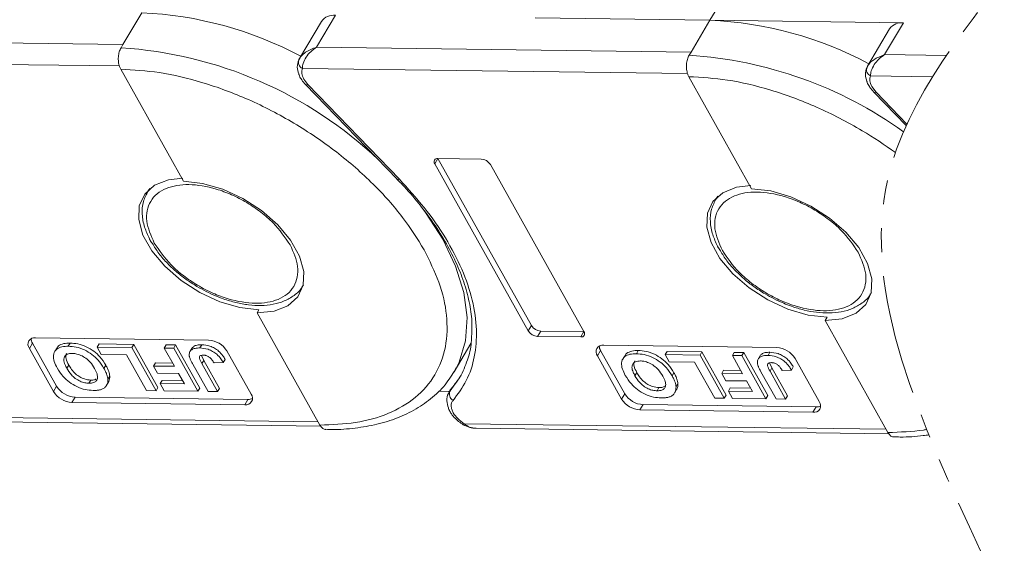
# Model space of a CAD drawing. Header units: millimetres. Extents: x 3104 to 4027, y -212 to 440.
# Tile 28 of 39: x 3651 to 3716, y 244 to 279. Entities that reach past the tile are written whole.
import ezdxf

# ---------------------------------------------------------------- set-up
doc = ezdxf.new("R2010")
doc.units = ezdxf.units.MM
doc.linetypes.add('PHANTOM2', pattern=[31.75, 15.875, -3.175, 3.175, -3.175, 3.175, -3.175])

msp = doc.modelspace()

# ---------------------------------------------------------------- linework, layer by layer
at = {"color": 7, "linetype": 'Continuous', "lineweight": 15}
for p, q in [((3696.768, 279.011), (3698.021, 281.116)), ((3659.213, 279.506), (3657.961, 277.401)), ((3670.759, 277.232), (3672.011, 279.337)), ((3671.091, 278.935), (3669.628, 276.478)), ((3685.22, 279.163), (3696.768, 279.011)), ((3696.768, 279.011), (3695.515, 276.906)), ((3709.566, 278.842), (3696.768, 279.011)), ((3708.313, 276.737), (3709.566, 278.842)), ((3708.645, 278.44), (3707.183, 275.983)), ((3657.961, 277.401), (3633.204, 277.728)), ((3657.961, 277.401), (3657.835, 277.191)), ((3695.515, 276.906), (3670.759, 277.232)), ((3695.515, 276.906), (3695.39, 276.696)), ((3712.4, 276.683), (3708.313, 276.737)), ((3632.273, 276.326), (3657.73, 275.99)), ((3669.648, 276.51), (3669.552, 276.262)), ((3707.203, 276.015), (3707.106, 275.767)), ((3657.817, 275.777), (3661.965, 268.367)), ((3669.827, 275.83), (3695.285, 275.495)), ((3707.382, 275.335), (3711.487, 275.281)), ((3670.189, 274.759), (3669.914, 275.122)), ((3670.039, 274.762), (3676.083, 268.512)), ((3676.234, 268.509), (3670.189, 274.759)), ((3695.371, 275.281), (3699.519, 267.872)), ((3707.744, 274.264), (3707.469, 274.627)), ((3707.593, 274.267), (3709.739, 272.048)), ((3709.786, 272.152), (3707.744, 274.264)), ((3678.576, 269.527), (3678.785, 269.878)), ((3678.576, 269.527), (3684.759, 258.483)), ((3681.643, 269.84), (3678.785, 269.878)), ((3678.785, 269.878), (3684.968, 258.834)), ((3688.433, 258.435), (3682.25, 269.478)), ((3676.072, 268.508), (3676.213, 268.366)), ((3659.692, 267.846), (3659.576, 267.651)), ((3659.576, 267.651), (3659.617, 267.716)), ((3659.617, 267.716), (3659.743, 267.889)), ((3697.247, 267.35), (3697.131, 267.155)), ((3697.131, 267.155), (3697.171, 267.22)), ((3697.171, 267.22), (3697.297, 267.394)), ((3669.888, 261.513), (3669.839, 261.435)), ((3707.443, 261.018), (3707.393, 260.94)), ((3666.956, 259.885), (3666.831, 259.674)), ((3666.831, 259.674), (3670.98, 252.265)), ((3704.511, 259.39), (3704.386, 259.179)), ((3704.386, 259.179), (3708.534, 251.769)), ((3684.759, 258.483), (3684.968, 258.834)), ((3685.367, 258.122), (3685.576, 258.472)), ((3685.576, 258.472), (3688.433, 258.435)), ((3688.224, 258.084), (3688.433, 258.435)), ((3663.623, 257.878), (3652.193, 258.029)), ((3685.367, 258.122), (3688.224, 258.084)), ((3651.776, 257.327), (3651.985, 257.678)), ((3651.776, 257.327), (3653.371, 254.477)), ((3651.985, 257.678), (3653.58, 254.828)), ((3653.576, 257.331), (3653.451, 257.121)), ((3654.472, 257.681), (3654.346, 257.471)), ((3656.255, 257.409), (3656.381, 257.62)), ((3656.255, 257.409), (3656.521, 256.934)), ((3658.558, 257.379), (3656.255, 257.409)), ((3656.381, 257.62), (3658.683, 257.589)), ((3658.683, 257.589), (3658.558, 257.379)), ((3660.154, 254.529), (3658.558, 257.379)), ((3658.683, 257.589), (3660.279, 254.739)), ((3660.693, 257.351), (3660.819, 257.561)), ((3660.693, 257.351), (3661.368, 256.145)), ((3661.321, 257.343), (3660.693, 257.351)), ((3660.819, 257.561), (3661.447, 257.553)), ((3661.447, 257.553), (3661.321, 257.343)), ((3662.917, 254.493), (3661.321, 257.343)), ((3661.447, 257.553), (3663.042, 254.703)), ((3662.562, 257.388), (3662.436, 257.177)), ((3663.181, 257.566), (3663.055, 257.356)), ((3666.434, 254.305), (3664.838, 257.155)), ((3679.854, 255.772), (3680.97, 257.647)), ((3689.33, 256.832), (3689.539, 257.183)), ((3689.539, 257.183), (3691.135, 254.333)), ((3701.178, 257.383), (3689.748, 257.533)), ((3692.026, 257.186), (3691.901, 256.976)), ((3693.81, 256.914), (3693.935, 257.125)), ((3693.935, 257.125), (3696.238, 257.094)), ((3696.238, 257.094), (3696.113, 256.884)), ((3696.238, 257.094), (3697.833, 254.244)), ((3656.521, 256.934), (3658.196, 256.912)), ((3658.196, 256.912), (3659.526, 254.537)), ((3663.156, 256.868), (3663.307, 256.531)), ((3663.182, 256.32), (3663.307, 256.531)), ((3663.307, 256.531), (3664.34, 254.686)), ((3664.596, 256.393), (3664.721, 256.603)), ((3689.33, 256.832), (3690.926, 253.982)), ((3691.131, 256.836), (3691.005, 256.625)), ((3696.113, 256.884), (3693.81, 256.914)), ((3693.81, 256.914), (3694.076, 256.439)), ((3697.708, 254.034), (3696.113, 256.884)), ((3698.248, 256.856), (3698.373, 257.066)), ((3698.248, 256.856), (3698.923, 255.65)), ((3698.876, 256.847), (3698.248, 256.856)), ((3698.373, 257.066), (3699.001, 257.058)), ((3699.001, 257.058), (3698.876, 256.847)), ((3700.471, 253.997), (3698.876, 256.847)), ((3699.001, 257.058), (3700.597, 254.208)), ((3700.116, 256.893), (3699.991, 256.682)), ((3700.735, 257.071), (3700.61, 256.861)), ((3703.988, 253.81), (3702.393, 256.659)), ((3654.379, 256.222), (3654.253, 256.012)), ((3656.709, 256.006), (3656.834, 256.216)), ((3659.987, 256.163), (3660.112, 256.374)), ((3659.987, 256.163), (3660.253, 255.688)), ((3661.368, 256.145), (3659.987, 256.163)), ((3660.112, 256.374), (3661.249, 256.359)), ((3662.581, 256.28), (3663.587, 254.484)), ((3664.215, 254.475), (3663.182, 256.32)), ((3663.988, 256.364), (3664.596, 256.393)), ((3679.998, 256.029), (3679.854, 255.772)), ((3694.076, 256.439), (3695.75, 256.417)), ((3695.75, 256.417), (3697.08, 254.042)), ((3697.541, 255.668), (3697.666, 255.879)), ((3697.666, 255.879), (3698.803, 255.864)), ((3700.711, 256.373), (3700.862, 256.035)), ((3700.737, 255.825), (3700.862, 256.035)), ((3701.769, 253.98), (3700.737, 255.825)), ((3700.862, 256.035), (3701.894, 254.191)), ((3701.543, 255.869), (3702.15, 255.897)), ((3702.15, 255.897), (3702.276, 256.108)), ((3655.718, 255.023), (3655.843, 255.233)), ((3657.094, 255.494), (3656.968, 255.283)), ((3660.253, 255.688), (3661.634, 255.67)), ((3660.432, 254.997), (3660.557, 255.207)), ((3660.557, 255.207), (3661.903, 255.19)), ((3661.634, 255.67), (3662.023, 254.976)), ((3680.2, 255.376), (3679.583, 254.52)), ((3691.933, 255.727), (3691.808, 255.516)), ((3694.263, 255.511), (3694.388, 255.721)), ((3697.541, 255.668), (3697.807, 255.193)), ((3698.923, 255.65), (3697.541, 255.668)), ((3697.807, 255.193), (3699.189, 255.175)), ((3699.189, 255.175), (3699.577, 254.481)), ((3700.135, 255.785), (3701.141, 253.988)), ((3653.371, 254.477), (3653.58, 254.828)), ((3656.884, 254.893), (3657.009, 255.104)), ((3659.526, 254.537), (3660.154, 254.529)), ((3660.154, 254.529), (3660.279, 254.739)), ((3660.432, 254.997), (3660.698, 254.522)), ((3662.023, 254.976), (3660.432, 254.997)), ((3660.698, 254.522), (3662.917, 254.493)), ((3662.917, 254.493), (3663.042, 254.703)), ((3664.34, 254.686), (3664.215, 254.475)), ((3678.816, 254.495), (3679.55, 254.485)), ((3679.653, 254.658), (3679.515, 254.425)), ((3679.515, 254.425), (3679.583, 254.52)), ((3679.583, 254.52), (3679.712, 254.736)), ((3693.273, 254.527), (3693.398, 254.738)), ((3694.439, 254.398), (3694.564, 254.608)), ((3694.648, 254.999), (3694.523, 254.788)), ((3697.986, 254.502), (3698.112, 254.712)), ((3697.986, 254.502), (3698.252, 254.027)), ((3699.577, 254.481), (3697.986, 254.502)), ((3698.112, 254.712), (3699.458, 254.694)), ((3654.587, 253.754), (3654.795, 254.105)), ((3654.795, 254.105), (3666.225, 253.954)), ((3663.587, 254.484), (3664.215, 254.475)), ((3666.016, 253.603), (3666.225, 253.954)), ((3690.926, 253.982), (3691.135, 254.333)), ((3697.08, 254.042), (3697.708, 254.034)), ((3697.708, 254.034), (3697.833, 254.244)), ((3698.252, 254.027), (3700.471, 253.997)), ((3700.471, 253.997), (3700.597, 254.208)), ((3701.141, 253.988), (3701.769, 253.98)), ((3701.894, 254.191), (3701.769, 253.98)), ((3654.587, 253.754), (3666.016, 253.603)), ((3692.141, 253.259), (3692.35, 253.609)), ((3692.141, 253.259), (3703.571, 253.108)), ((3692.35, 253.609), (3703.78, 253.459)), ((3703.571, 253.108), (3703.78, 253.459)), ((3670.86, 252.478), (3642.956, 252.846)), ((3643.748, 252.543), (3671.044, 252.183)), ((3680.45, 252.281), (3680.451, 252.28)), ((3708.414, 251.983), (3680.511, 252.351)), ((3681.302, 252.048), (3708.599, 251.688))]:
    msp.add_line(p, q, dxfattribs=at)
at = {"color": 7, "linetype": 'Continuous', "lineweight": 15, "flags": 128}
for points in [[(3670.039, 274.762), (3670.049, 274.754), (3670.084, 274.742), (3670.132, 274.743), (3670.189, 274.759)], [(3707.593, 274.267), (3707.603, 274.259), (3707.639, 274.246), (3707.686, 274.248), (3707.744, 274.264)], [(3666.956, 259.885), (3665.694, 260.027), (3664.363, 260.413), (3663.042, 261.022), (3661.807, 261.816), (3660.73, 262.751), (3659.873, 263.772), (3659.286, 264.82), (3659.004, 265.834), (3659.043, 266.754), (3659.4, 267.528), (3660.055, 268.11), (3660.969, 268.467), (3661.922, 268.577)], [(3661.965, 268.367), (3663.227, 268.225), (3664.558, 267.838), (3665.879, 267.23), (3667.114, 266.435), (3668.192, 265.5), (3669.048, 264.479), (3669.635, 263.432), (3669.917, 262.418), (3669.879, 261.498), (3669.522, 260.724), (3668.867, 260.142), (3667.952, 259.785), (3666.831, 259.674)], [(3676.083, 268.512), (3676.093, 268.504), (3676.129, 268.491), (3676.176, 268.493), (3676.234, 268.509)], [(3704.511, 259.39), (3703.249, 259.532), (3701.918, 259.918), (3700.597, 260.526), (3699.362, 261.321), (3698.284, 262.256), (3697.427, 263.277), (3696.841, 264.325), (3696.559, 265.338), (3696.597, 266.259), (3696.954, 267.033), (3697.609, 267.615), (3698.524, 267.971), (3699.476, 268.082)], [(3699.519, 267.872), (3700.782, 267.73), (3702.112, 267.343), (3703.434, 266.735), (3704.669, 265.94), (3705.746, 265.005), (3706.603, 263.984), (3707.19, 262.936), (3707.472, 261.923), (3707.433, 261.002), (3707.076, 260.229), (3706.421, 259.647), (3705.507, 259.29), (3704.386, 259.179)], [(3677.789, 266.549), (3677.964, 266.31), (3679.103, 264.534), (3679.951, 262.761), (3680.491, 261.029), (3680.711, 259.371), (3680.609, 257.823), (3680.184, 256.415), (3679.998, 256.029)]]:
    msp.add_lwpolyline(points, dxfattribs=at)
at = {"color": 7, "linetype": 'Continuous', "lineweight": 15}
for centre, radius, start, end in [((3658.137, 254.95), 24.579, 61.88911, 87.49099), ((3671.884, 278.374), 0.971, 82.44401, 144.7291), ((3695.692, 254.455), 24.579, 61.88911, 87.49099), ((3709.438, 277.879), 0.971, 82.44401, 144.7291), ((3656.148, 250.058), 27.185, 46.54173, 86.44117), ((3693.702, 249.563), 27.185, 54.31473, 86.44117), ((3670.003, 276.238), 0.444, 155.44234, 246.7351), ((3707.557, 275.743), 0.444, 155.44234, 246.7351), ((3678.747, 269.663), 0.218, 80.0385, 218.45582), ((3681.598, 269.073), 0.768, 31.84726, 86.63631), ((3685.412, 258.889), 0.768, 211.84726, 266.63631), ((3685.621, 259.24), 0.768, 211.84726, 266.63631), ((3688.262, 258.299), 0.218, 260.0385, 38.45582), ((3652.118, 257.599), 0.437, 80.0385, 218.45582), ((3652.529, 258.009), 0.637, 183.53369, 211.34635), ((3663.533, 256.344), 1.537, 31.84726, 86.63631), ((3689.672, 257.103), 0.437, 80.0385, 218.45582), ((3690.083, 257.514), 0.637, 183.53369, 211.34635), ((3701.087, 255.849), 1.537, 31.84726, 86.63631), ((3654.886, 255.639), 1.537, 211.84726, 266.63631), ((3680.032, 254.317), 0.492, 155.65034, 240.17569), ((3654.677, 255.288), 1.537, 211.84726, 266.63631), ((3666.092, 254.033), 0.437, 260.0385, 38.45582), ((3666.257, 254.59), 0.637, 267.14035, 294.94614), ((3692.231, 254.793), 1.537, 211.84726, 266.63631), ((3692.44, 255.143), 1.537, 211.84726, 266.63631), ((3703.646, 253.538), 0.437, 260.0385, 38.45582), ((3703.811, 254.095), 0.637, 267.14035, 294.94614), ((3680.326, 252.448), 0.209, 306.81124, 332.44808)]:
    msp.add_arc(centre, radius, start, end, dxfattribs=at)
at = {"color": 3, "linetype": 'PHANTOM2', "lineweight": 9, "ltscale": 0.5}
for points in [[(3722.765, 319.431), (3726.932, 299.192), (3708.518, 268.505), (3714.655, 243.955)], [(3731.562, 319.065), (3735.73, 298.826), (3717.315, 268.139), (3723.452, 243.589)]]:
    msp.add_spline(points, degree=3, dxfattribs=at)
at = {"color": 7, "linetype": 'Continuous', "lineweight": 15}
for points, knots in [([(3657.835, 277.191), (3657.793, 277.104), (3657.708, 276.93), (3657.651, 276.597), (3657.658, 276.258), (3657.72, 275.974), (3657.789, 275.833), (3657.817, 275.777)], [0, 0, 0, 0, 0.214694, 0.429388, 0.644082, 0.858775, 1, 1, 1, 1]), ([(3669.599, 276.423), (3669.643, 276.495), (3669.74, 276.656), (3670.104, 276.976), (3670.502, 277.132), (3670.759, 277.232)], [0, 0, 0, 0, 0.227063, 0.501587, 1, 1, 1, 1]), ([(3670.759, 277.232), (3670.626, 277.138), (3670.361, 276.95), (3670.055, 276.571), (3669.853, 276.167), (3669.835, 275.938), (3669.827, 275.83)], [0, 0, 0, 0, 0.2511309, 0.5018046, 0.7656407, 1, 1, 1, 1]), ([(3695.39, 276.696), (3695.347, 276.609), (3695.262, 276.435), (3695.206, 276.102), (3695.213, 275.763), (3695.275, 275.478), (3695.344, 275.337), (3695.371, 275.281)], [0, 0, 0, 0, 0.214694, 0.429388, 0.644082, 0.858775, 1, 1, 1, 1]), ([(3707.153, 275.927), (3707.197, 276), (3707.295, 276.161), (3707.659, 276.48), (3708.057, 276.637), (3708.313, 276.737)], [0, 0, 0, 0, 0.227063, 0.501587, 1, 1, 1, 1]), ([(3708.313, 276.737), (3708.181, 276.643), (3707.916, 276.455), (3707.61, 276.076), (3707.408, 275.671), (3707.39, 275.443), (3707.382, 275.335)], [0, 0, 0, 0, 0.251131, 0.501805, 0.765641, 1, 1, 1, 1]), ([(3669.586, 276.393), (3669.534, 276.235), (3669.434, 275.93), (3669.538, 275.614), (3669.588, 275.461)], [0, 0, 0, 0, 0.516064, 1, 1, 1, 1]), ([(3657.817, 275.777), (3658.66, 275.728), (3660.396, 275.627), (3663.273, 274.94), (3666.294, 273.823), (3669.304, 272.266), (3672.108, 270.363), (3674.531, 268.24), (3676.507, 266.039), (3677.424, 264.561), (3677.869, 263.843)], [0, 0, 0, 0, 0.116516, 0.2400113, 0.3686408, 0.5, 0.6313592, 0.7599887, 0.883484, 1, 1, 1, 1]), ([(3669.588, 275.461), (3669.592, 275.441), (3669.616, 275.323), (3669.693, 275.214), (3669.757, 275.122)], [0, 0, 0, 0, 0.163984, 1, 1, 1, 1]), ([(3707.141, 275.898), (3707.089, 275.74), (3706.988, 275.435), (3707.092, 275.119), (3707.143, 274.965)], [0, 0, 0, 0, 0.516064, 1, 1, 1, 1]), ([(3669.757, 275.122), (3669.768, 275.103), (3669.836, 274.975), (3669.947, 274.86), (3670.041, 274.764)], [0, 0, 0, 0, 0.153528, 1, 1, 1, 1]), ([(3695.371, 275.281), (3696.214, 275.232), (3697.95, 275.132), (3700.827, 274.444), (3703.849, 273.328), (3706.633, 271.887), (3708.318, 270.776), (3709.024, 270.261)], [0, 0, 0, 0, 0.116516, 0.2400113, 0.3686408, 0.5, 0.6019805, 0.6019805, 0.6019805, 0.6019805]), ([(3707.143, 274.965), (3707.146, 274.946), (3707.17, 274.828), (3707.247, 274.718), (3707.312, 274.627)], [0, 0, 0, 0, 0.163984, 1, 1, 1, 1]), ([(3707.312, 274.627), (3707.322, 274.608), (3707.391, 274.48), (3707.502, 274.365), (3707.595, 274.268)], [0, 0, 0, 0, 0.153528, 1, 1, 1, 1]), ([(3660.033, 264.29), (3659.817, 264.782), (3659.485, 265.54), (3659.534, 266.445), (3659.762, 267.064), (3660.197, 267.564), (3660.977, 268.023), (3662.276, 268.244), (3663.845, 267.985), (3665.155, 267.498), (3666.159, 266.98), (3667.09, 266.345), (3668.161, 265.425), (3668.678, 264.666), (3669.014, 264.172)], [0, 0, 0, 0, 0.119728, 0.18418, 0.25, 0.31582, 0.380272, 0.5, 0.619728, 0.68418, 0.75, 0.81582, 0.880272, 1, 1, 1, 1]), ([(3676.213, 268.366), (3676.281, 268.298), (3676.758, 267.822), (3677.538, 266.891), (3678.53, 265.579), (3679.373, 264.233), (3680.061, 262.88), (3680.58, 261.536), (3680.912, 260.222), (3681.067, 259.063), (3681.022, 258.384), (3681.003, 258.099)], [0, 0, 0, 0, 0.0201869, 0.1413776, 0.2651868, 0.3907127, 0.5174507, 0.6452429, 0.7742851, 0.905255, 1, 1, 1, 1]), ([(3679.787, 253.89), (3680.101, 254.314), (3680.741, 255.177), (3681.253, 256.761), (3681.399, 258.547), (3681.119, 260.501), (3680.426, 262.547), (3679.345, 264.609), (3677.961, 266.619), (3676.803, 267.886), (3676.234, 268.509)], [0, 0, 0, 0, 0.11979, 0.243937, 0.371168, 0.5, 0.628832, 0.756063, 0.88021, 1, 1, 1, 1]), ([(3659.634, 267.718), (3659.512, 267.496), (3659.259, 267.035), (3659.205, 266.208), (3659.345, 265.374), (3659.599, 264.827), (3659.718, 264.57)], [0, 0, 0, 0, 0.247399, 0.513174, 0.771653, 1, 1, 1, 1]), ([(3697.588, 263.795), (3697.372, 264.287), (3697.039, 265.044), (3697.088, 265.949), (3697.317, 266.569), (3697.751, 267.068), (3698.532, 267.528), (3699.831, 267.749), (3701.399, 267.49), (3702.71, 267.003), (3703.714, 266.484), (3704.645, 265.85), (3705.715, 264.93), (3706.232, 264.17), (3706.568, 263.677)], [0, 0, 0, 0, 0.119728, 0.18418, 0.25, 0.31582, 0.380272, 0.5, 0.619728, 0.68418, 0.75, 0.81582, 0.880272, 1, 1, 1, 1]), ([(3697.188, 267.223), (3697.067, 267.001), (3696.814, 266.54), (3696.76, 265.713), (3696.899, 264.879), (3697.153, 264.332), (3697.272, 264.075)], [0, 0, 0, 0, 0.247399, 0.513174, 0.771653, 1, 1, 1, 1]), ([(3659.718, 264.57), (3659.724, 264.553), (3659.765, 264.452), (3659.839, 264.353), (3659.901, 264.27)], [0, 0, 0, 0, 0.164732, 1, 1, 1, 1]), ([(3659.901, 264.27), (3660.036, 264.047), (3660.313, 263.588), (3660.863, 262.974), (3661.465, 262.406), (3662.11, 261.891), (3662.603, 261.581), (3662.852, 261.423)], [0, 0, 0, 0, 0.208868, 0.428909, 0.601569, 0.798491, 1, 1, 1, 1]), ([(3669.014, 264.172), (3669.23, 263.68), (3669.562, 262.923), (3669.513, 262.018), (3669.284, 261.398), (3668.85, 260.899), (3668.069, 260.439), (3666.77, 260.218), (3665.202, 260.477), (3663.891, 260.964), (3662.887, 261.483), (3661.957, 262.117), (3660.886, 263.037), (3660.369, 263.797), (3660.033, 264.29)], [0, 0, 0, 0, 0.119728, 0.18418, 0.25, 0.31582, 0.380272, 0.5, 0.619728, 0.68418, 0.75, 0.81582, 0.880272, 1, 1, 1, 1]), ([(3677.869, 263.843), (3678.226, 263.127), (3678.963, 261.651), (3679.44, 259.47), (3679.377, 257.379), (3678.677, 255.523), (3677.38, 254.022), (3675.573, 252.969), (3673.428, 252.348), (3671.78, 252.292), (3670.98, 252.265)], [0, 0, 0, 0, 0.116516, 0.240011, 0.368641, 0.5, 0.631359, 0.759989, 0.883484, 1, 1, 1, 1]), ([(3697.272, 264.075), (3697.279, 264.058), (3697.319, 263.957), (3697.393, 263.858), (3697.455, 263.775)], [0, 0, 0, 0, 0.164732, 1, 1, 1, 1]), ([(3697.455, 263.775), (3697.59, 263.552), (3697.868, 263.093), (3698.418, 262.479), (3699.019, 261.911), (3699.665, 261.396), (3700.157, 261.085), (3700.407, 260.928)], [0, 0, 0, 0, 0.208868, 0.428909, 0.601569, 0.798491, 1, 1, 1, 1]), ([(3706.568, 263.677), (3706.784, 263.185), (3707.116, 262.427), (3707.067, 261.522), (3706.839, 260.903), (3706.404, 260.403), (3705.624, 259.944), (3704.325, 259.723), (3702.756, 259.982), (3701.446, 260.469), (3700.442, 260.987), (3699.511, 261.622), (3698.44, 262.542), (3697.924, 263.301), (3697.588, 263.795)], [0, 0, 0, 0, 0.119728, 0.18418, 0.25, 0.31582, 0.380272, 0.5, 0.619728, 0.68418, 0.75, 0.81582, 0.880272, 1, 1, 1, 1]), ([(3662.852, 261.423), (3663.261, 261.201), (3663.834, 260.889), (3664.706, 260.558), (3665.437, 260.341), (3666.28, 260.188), (3667.112, 260.143), (3667.911, 260.222), (3668.656, 260.436), (3669.293, 260.818), (3669.704, 261.161), (3669.814, 261.409), (3669.822, 261.428)], [0, 0, 0, 0, 0.15333, 0.21491, 0.3157, 0.417944, 0.525586, 0.636129, 0.749419, 0.866255, 0.989699, 1, 1, 1, 1]), ([(3700.407, 260.928), (3700.815, 260.706), (3701.388, 260.394), (3702.26, 260.063), (3702.992, 259.845), (3703.834, 259.693), (3704.666, 259.648), (3705.466, 259.727), (3706.21, 259.941), (3706.848, 260.323), (3707.258, 260.666), (3707.368, 260.913), (3707.377, 260.933)], [0, 0, 0, 0, 0.1533304, 0.2149103, 0.3157002, 0.4179442, 0.5255855, 0.6361286, 0.749419, 0.8662554, 0.9896987, 1, 1, 1, 1]), ([(3681.003, 258.099), (3681, 257.978), (3680.989, 257.428), (3680.748, 256.525), (3680.312, 255.451), (3679.822, 254.856), (3679.596, 254.581)], [0, 0, 0, 0, 0.086624, 0.393105, 0.718747, 1, 1, 1, 1]), ([(3653.618, 256.034), (3653.545, 256.177), (3653.399, 256.464), (3653.337, 256.889), (3653.479, 257.228), (3653.808, 257.426), (3654.126, 257.469), (3654.312, 257.471), (3654.346, 257.471)], [0, 0, 0, 0, 0.191632, 0.384748, 0.597539, 0.779434, 0.95988, 1, 1, 1, 1]), ([(3653.601, 257.318), (3653.614, 257.357), (3653.664, 257.502), (3653.942, 257.632), (3654.251, 257.68), (3654.438, 257.681), (3654.472, 257.681)], [0, 0, 0, 0, 0.142638, 0.530129, 0.914533, 1, 1, 1, 1]), ([(3654.346, 257.471), (3654.516, 257.46), (3654.857, 257.438), (3655.415, 257.246), (3655.922, 256.94), (3656.387, 256.516), (3656.59, 256.194), (3656.709, 256.006)], [0, 0, 0, 0, 0.192376, 0.386627, 0.570921, 0.749918, 1, 1, 1, 1]), ([(3654.472, 257.681), (3654.641, 257.67), (3654.982, 257.648), (3655.54, 257.456), (3656.047, 257.15), (3656.513, 256.726), (3656.716, 256.404), (3656.834, 256.216)], [0, 0, 0, 0, 0.192376, 0.386627, 0.570921, 0.749918, 1, 1, 1, 1]), ([(3662.349, 256.821), (3662.346, 256.906), (3662.339, 257.075), (3662.489, 257.252), (3662.737, 257.347), (3662.945, 257.353), (3663.055, 257.356)], [0, 0, 0, 0, 0.249405, 0.499779, 0.737005, 1, 1, 1, 1]), ([(3662.575, 257.379), (3662.593, 257.404), (3662.65, 257.489), (3662.867, 257.555), (3663.072, 257.562), (3663.181, 257.566)], [0, 0, 0, 0, 0.168914, 0.56305, 1, 1, 1, 1]), ([(3663.055, 257.356), (3663.23, 257.342), (3663.502, 257.32), (3663.897, 257.141), (3664.202, 256.921), (3664.435, 256.659), (3664.547, 256.473), (3664.596, 256.393)], [0, 0, 0, 0, 0.294754, 0.457598, 0.620446, 0.836095, 1, 1, 1, 1]), ([(3663.181, 257.566), (3663.356, 257.552), (3663.628, 257.53), (3664.023, 257.352), (3664.327, 257.132), (3664.56, 256.87), (3664.673, 256.683), (3664.721, 256.603)], [0, 0, 0, 0, 0.294754, 0.457598, 0.620446, 0.836095, 1, 1, 1, 1]), ([(3691.156, 256.822), (3691.169, 256.862), (3691.219, 257.007), (3691.497, 257.137), (3691.806, 257.185), (3691.992, 257.186), (3692.026, 257.186)], [0, 0, 0, 0, 0.1426385, 0.5301285, 0.9145334, 1, 1, 1, 1]), ([(3692.026, 257.186), (3692.196, 257.175), (3692.537, 257.153), (3693.094, 256.961), (3693.602, 256.655), (3694.067, 256.231), (3694.27, 255.909), (3694.388, 255.721)], [0, 0, 0, 0, 0.192376, 0.386627, 0.570921, 0.749918, 1, 1, 1, 1]), ([(3654.614, 256.996), (3654.496, 256.987), (3654.27, 256.97), (3654.089, 256.798), (3654.037, 256.554), (3654.112, 256.283), (3654.212, 256.091), (3654.253, 256.012)], [0, 0, 0, 0, 0.223014, 0.426715, 0.599743, 0.8345, 1, 1, 1, 1]), ([(3654.379, 256.222), (3654.308, 256.365), (3654.193, 256.599), (3654.163, 256.87), (3654.229, 256.961), (3654.252, 256.991)], [0, 0, 0, 0, 0.510506, 0.835715, 1, 1, 1, 1]), ([(3656.091, 255.995), (3656.001, 256.14), (3655.854, 256.377), (3655.522, 256.682), (3655.186, 256.877), (3654.867, 256.981), (3654.689, 256.991), (3654.614, 256.996)], [0, 0, 0, 0, 0.300079, 0.491507, 0.683928, 0.866896, 1, 1, 1, 1]), ([(3662.581, 256.28), (3662.561, 256.316), (3662.522, 256.387), (3662.472, 256.486), (3662.43, 256.576), (3662.397, 256.659), (3662.366, 256.741), (3662.355, 256.794), (3662.349, 256.821)], [0, 0, 0, 0, 0.195253, 0.390637, 0.541833, 0.693381, 0.846202, 1, 1, 1, 1]), ([(3663.281, 256.881), (3663.226, 256.88), (3663.139, 256.877), (3663.049, 256.833), (3663.008, 256.766), (3663.034, 256.592), (3663.117, 256.438), (3663.182, 256.32)], [0, 0, 0, 0, 0.18477, 0.299721, 0.415218, 0.548197, 1, 1, 1, 1]), ([(3663.705, 256.72), (3663.68, 256.738), (3663.63, 256.776), (3663.549, 256.821), (3663.467, 256.853), (3663.395, 256.871), (3663.333, 256.88), (3663.298, 256.881), (3663.281, 256.881)], [0, 0, 0, 0, 0.189934, 0.385839, 0.560405, 0.742121, 0.870181, 1, 1, 1, 1]), ([(3663.988, 256.364), (3663.977, 256.382), (3663.955, 256.418), (3663.92, 256.471), (3663.883, 256.524), (3663.837, 256.584), (3663.782, 256.651), (3663.731, 256.697), (3663.705, 256.72)], [0, 0, 0, 0, 0.146273, 0.292648, 0.438947, 0.585584, 0.790322, 1, 1, 1, 1]), ([(3691.172, 255.538), (3691.1, 255.682), (3690.954, 255.969), (3690.891, 256.394), (3691.033, 256.733), (3691.363, 256.931), (3691.681, 256.974), (3691.867, 256.975), (3691.901, 256.976)], [0, 0, 0, 0, 0.191632, 0.384748, 0.597539, 0.779434, 0.95988, 1, 1, 1, 1]), ([(3692.168, 256.501), (3692.05, 256.492), (3691.824, 256.475), (3691.644, 256.303), (3691.591, 256.059), (3691.666, 255.787), (3691.767, 255.596), (3691.808, 255.516)], [0, 0, 0, 0, 0.223014, 0.426715, 0.599743, 0.8345, 1, 1, 1, 1]), ([(3691.933, 255.727), (3691.863, 255.87), (3691.747, 256.104), (3691.717, 256.375), (3691.784, 256.465), (3691.806, 256.496)], [0, 0, 0, 0, 0.510506, 0.835715, 1, 1, 1, 1]), ([(3691.901, 256.976), (3692.071, 256.965), (3692.412, 256.943), (3692.969, 256.751), (3693.476, 256.444), (3693.942, 256.02), (3694.145, 255.698), (3694.263, 255.511)], [0, 0, 0, 0, 0.192376, 0.386627, 0.570921, 0.749918, 1, 1, 1, 1]), ([(3693.646, 255.5), (3693.556, 255.645), (3693.408, 255.882), (3693.076, 256.187), (3692.74, 256.381), (3692.422, 256.485), (3692.243, 256.496), (3692.168, 256.501)], [0, 0, 0, 0, 0.300079, 0.491507, 0.683928, 0.866896, 1, 1, 1, 1]), ([(3699.903, 256.326), (3699.9, 256.411), (3699.894, 256.58), (3700.043, 256.757), (3700.291, 256.852), (3700.5, 256.858), (3700.61, 256.861)], [0, 0, 0, 0, 0.249405, 0.499779, 0.737005, 1, 1, 1, 1]), ([(3700.13, 256.883), (3700.147, 256.909), (3700.205, 256.994), (3700.421, 257.059), (3700.627, 257.067), (3700.735, 257.071)], [0, 0, 0, 0, 0.168914, 0.56305, 1, 1, 1, 1]), ([(3700.61, 256.861), (3700.785, 256.846), (3701.057, 256.824), (3701.452, 256.646), (3701.756, 256.426), (3701.989, 256.164), (3702.102, 255.978), (3702.15, 255.897)], [0, 0, 0, 0, 0.294754, 0.457598, 0.620446, 0.836095, 1, 1, 1, 1]), ([(3700.735, 257.071), (3700.91, 257.057), (3701.182, 257.035), (3701.577, 256.856), (3701.881, 256.636), (3702.115, 256.374), (3702.227, 256.188), (3702.276, 256.108)], [0, 0, 0, 0, 0.294754, 0.457598, 0.620446, 0.836095, 1, 1, 1, 1]), ([(3655.992, 254.548), (3655.822, 254.559), (3655.481, 254.581), (3654.922, 254.777), (3654.411, 255.086), (3653.942, 255.517), (3653.737, 255.844), (3653.618, 256.034)], [0, 0, 0, 0, 0.190951, 0.383806, 0.567202, 0.749158, 1, 1, 1, 1]), ([(3654.253, 256.012), (3654.342, 255.867), (3654.486, 255.634), (3654.805, 255.334), (3655.122, 255.147), (3655.441, 255.041), (3655.627, 255.029), (3655.718, 255.023)], [0, 0, 0, 0, 0.30115, 0.485556, 0.671153, 0.838464, 1, 1, 1, 1]), ([(3655.843, 255.233), (3655.702, 255.246), (3655.465, 255.268), (3655.106, 255.432), (3654.8, 255.651), (3654.555, 255.928), (3654.435, 256.129), (3654.379, 256.222)], [0, 0, 0, 0, 0.243708, 0.411455, 0.579081, 0.803429, 1, 1, 1, 1]), ([(3655.718, 255.023), (3655.828, 255.029), (3656.029, 255.041), (3656.217, 255.173), (3656.304, 255.37), (3656.264, 255.655), (3656.153, 255.874), (3656.091, 255.995)], [0, 0, 0, 0, 0.206921, 0.375523, 0.544118, 0.748218, 1, 1, 1, 1]), ([(3656.709, 256.006), (3656.728, 255.97), (3656.768, 255.899), (3656.819, 255.792), (3656.867, 255.686), (3656.911, 255.565), (3656.952, 255.428), (3656.963, 255.332), (3656.968, 255.283)], [0, 0, 0, 0, 0.144333, 0.288896, 0.43326, 0.578073, 0.787796, 1, 1, 1, 1]), ([(3656.834, 256.216), (3656.854, 256.181), (3656.893, 256.109), (3656.944, 256.003), (3656.992, 255.896), (3657.036, 255.775), (3657.078, 255.639), (3657.088, 255.542), (3657.094, 255.494)], [0, 0, 0, 0, 0.144333, 0.288896, 0.43326, 0.578073, 0.787796, 1, 1, 1, 1]), ([(3671.377, 251.98), (3671.511, 251.974), (3672.183, 251.945), (3673.325, 252.043), (3674.781, 252.287), (3676.133, 252.709), (3677.37, 253.3), (3678.465, 254.076), (3679.38, 254.99), (3679.799, 255.719), (3679.999, 256.065)], [0, 0, 0, 0, 0.03358, 0.168289, 0.304412, 0.441929, 0.581138, 0.722767, 0.86828, 1, 1, 1, 1]), ([(3700.135, 255.785), (3700.116, 255.821), (3700.077, 255.892), (3700.027, 255.991), (3699.984, 256.081), (3699.952, 256.163), (3699.921, 256.246), (3699.909, 256.299), (3699.903, 256.326)], [0, 0, 0, 0, 0.195253, 0.390637, 0.541833, 0.693381, 0.846202, 1, 1, 1, 1]), ([(3700.835, 256.386), (3700.781, 256.384), (3700.693, 256.382), (3700.604, 256.338), (3700.563, 256.27), (3700.588, 256.097), (3700.672, 255.943), (3700.737, 255.825)], [0, 0, 0, 0, 0.18477, 0.299721, 0.415218, 0.548197, 1, 1, 1, 1]), ([(3701.259, 256.225), (3701.235, 256.243), (3701.185, 256.281), (3701.104, 256.325), (3701.022, 256.357), (3700.95, 256.376), (3700.887, 256.384), (3700.853, 256.386), (3700.835, 256.386)], [0, 0, 0, 0, 0.189934, 0.385839, 0.560405, 0.742121, 0.870181, 1, 1, 1, 1]), ([(3701.543, 255.869), (3701.532, 255.887), (3701.51, 255.923), (3701.475, 255.976), (3701.438, 256.029), (3701.392, 256.089), (3701.337, 256.156), (3701.285, 256.202), (3701.259, 256.225)], [0, 0, 0, 0, 0.146273, 0.292648, 0.438947, 0.585584, 0.790322, 1, 1, 1, 1]), ([(3656.192, 255.308), (3656.161, 255.289), (3656.071, 255.235), (3655.934, 255.234), (3655.843, 255.233)], [0, 0, 0, 0, 0.342803, 1, 1, 1, 1]), ([(3656.968, 255.283), (3656.968, 255.22), (3656.967, 255.091), (3656.916, 254.948), (3656.856, 254.842), (3656.793, 254.768), (3656.716, 254.701), (3656.651, 254.667), (3656.617, 254.65)], [0, 0, 0, 0, 0.234577, 0.474616, 0.602394, 0.731366, 0.864712, 1, 1, 1, 1]), ([(3657.094, 255.494), (3657.093, 255.43), (3657.091, 255.302), (3657.051, 255.176), (3657.014, 255.115), (3657.008, 255.104)], [0, 0, 0, 0, 0.448018, 0.906469, 1, 1, 1, 1]), ([(3693.546, 254.052), (3693.377, 254.063), (3693.035, 254.085), (3692.477, 254.282), (3691.966, 254.591), (3691.497, 255.022), (3691.291, 255.349), (3691.172, 255.538)], [0, 0, 0, 0, 0.190951, 0.383806, 0.567202, 0.749158, 1, 1, 1, 1]), ([(3691.808, 255.516), (3691.897, 255.372), (3692.04, 255.139), (3692.36, 254.839), (3692.676, 254.652), (3692.996, 254.546), (3693.181, 254.533), (3693.273, 254.527)], [0, 0, 0, 0, 0.30115, 0.485556, 0.671153, 0.838464, 1, 1, 1, 1]), ([(3693.398, 254.738), (3693.257, 254.751), (3693.019, 254.772), (3692.661, 254.937), (3692.354, 255.156), (3692.11, 255.433), (3691.99, 255.633), (3691.933, 255.727)], [0, 0, 0, 0, 0.243708, 0.411455, 0.579081, 0.803429, 1, 1, 1, 1]), ([(3693.273, 254.527), (3693.383, 254.534), (3693.583, 254.545), (3693.772, 254.678), (3693.859, 254.874), (3693.819, 255.16), (3693.707, 255.379), (3693.646, 255.5)], [0, 0, 0, 0, 0.206921, 0.375523, 0.544118, 0.748218, 1, 1, 1, 1]), ([(3694.263, 255.511), (3694.283, 255.475), (3694.322, 255.404), (3694.374, 255.297), (3694.421, 255.191), (3694.465, 255.07), (3694.507, 254.933), (3694.518, 254.837), (3694.523, 254.788)], [0, 0, 0, 0, 0.144333, 0.288896, 0.43326, 0.578073, 0.787796, 1, 1, 1, 1]), ([(3694.388, 255.721), (3694.408, 255.685), (3694.448, 255.614), (3694.499, 255.508), (3694.546, 255.401), (3694.591, 255.28), (3694.632, 255.144), (3694.643, 255.047), (3694.648, 254.999)], [0, 0, 0, 0, 0.144333, 0.288896, 0.43326, 0.578073, 0.787796, 1, 1, 1, 1]), ([(3656.617, 254.65), (3656.587, 254.638), (3656.526, 254.612), (3656.425, 254.586), (3656.323, 254.566), (3656.217, 254.554), (3656.107, 254.547), (3656.03, 254.548), (3655.992, 254.548)], [0, 0, 0, 0, 0.173824, 0.348753, 0.509989, 0.671947, 0.83568, 1, 1, 1, 1]), ([(3679.625, 254.54), (3679.57, 254.479), (3679.404, 254.294), (3679.331, 253.869), (3679.428, 253.552), (3679.475, 253.399)], [0, 0, 0, 0, 0.2016979, 0.6151674, 1, 1, 1, 1]), ([(3693.829, 254.854), (3693.774, 254.818), (3693.66, 254.745), (3693.487, 254.74), (3693.398, 254.738)], [0, 0, 0, 0, 0.489508, 1, 1, 1, 1]), ([(3694.523, 254.788), (3694.522, 254.724), (3694.522, 254.596), (3694.47, 254.453), (3694.41, 254.346), (3694.347, 254.272), (3694.271, 254.205), (3694.205, 254.172), (3694.172, 254.155)], [0, 0, 0, 0, 0.234577, 0.474616, 0.602394, 0.731366, 0.864712, 1, 1, 1, 1]), ([(3694.648, 254.999), (3694.647, 254.935), (3694.646, 254.807), (3694.605, 254.681), (3694.569, 254.619), (3694.562, 254.609)], [0, 0, 0, 0, 0.448018, 0.906469, 1, 1, 1, 1]), ([(3679.8, 253.068), (3679.761, 253.147), (3679.684, 253.305), (3679.652, 253.528), (3679.677, 253.731), (3679.75, 253.837), (3679.787, 253.89)], [0, 0, 0, 0, 0.249897, 0.499995, 0.749897, 1, 1, 1, 1]), ([(3694.172, 254.155), (3694.142, 254.142), (3694.081, 254.117), (3693.98, 254.091), (3693.877, 254.071), (3693.771, 254.059), (3693.661, 254.052), (3693.585, 254.052), (3693.546, 254.052)], [0, 0, 0, 0, 0.173824, 0.348753, 0.509989, 0.671947, 0.83568, 1, 1, 1, 1]), ([(3679.475, 253.399), (3679.479, 253.382), (3679.499, 253.28), (3679.566, 253.185), (3679.622, 253.106)], [0, 0, 0, 0, 0.165591, 1, 1, 1, 1]), ([(3679.622, 253.106), (3679.639, 253.074), (3679.718, 252.925), (3680, 252.605), (3680.328, 252.374), (3680.535, 252.228)], [0, 0, 0, 0, 0.094328, 0.431919, 1, 1, 1, 1]), ([(3670.98, 252.265), (3671.029, 252.194), (3671.128, 252.052), (3671.274, 251.964), (3671.358, 251.976), (3671.377, 251.978)], [0, 0, 0, 0, 0.436265, 0.872529, 1, 1, 1, 1]), ([(3680.45, 252.281), (3680.593, 252.209), (3680.862, 252.074), (3681.161, 252.056), (3681.301, 252.048)], [0, 0, 0, 0, 0.529898, 1, 1, 1, 1]), ([(3680.511, 252.351), (3680.627, 252.263), (3680.862, 252.086), (3681.155, 252.065), (3681.303, 252.055)], [0, 0, 0, 0, 0.493606, 1, 1, 1, 1]), ([(3711.095, 251.969), (3711.023, 251.956), (3710.214, 251.827), (3709.334, 251.797), (3708.534, 251.769)], [0.8718491, 0.8718491, 0.8718491, 0.8718491, 0.883484, 1, 1, 1, 1]), ([(3708.534, 251.769), (3708.584, 251.699), (3708.682, 251.557), (3708.829, 251.468), (3708.912, 251.48), (3708.931, 251.483)], [0, 0, 0, 0, 0.436265, 0.872529, 1, 1, 1, 1]), ([(3708.931, 251.485), (3709.065, 251.479), (3709.738, 251.449), (3710.498, 251.515), (3711.113, 251.598), (3711.238, 251.617)], [0, 0, 0, 0, 0.0335802, 0.1682893, 0.2028026, 0.2028026, 0.2028026, 0.2028026])]:
    msp.add_open_spline(points, degree=3, knots=knots, dxfattribs=at)
for points in [[(3669.914, 275.122), (3669.855, 275.253), (3669.737, 275.515), (3669.797, 275.725), (3669.827, 275.83)], [(3707.469, 274.627), (3707.41, 274.758), (3707.291, 275.02), (3707.352, 275.23), (3707.382, 275.335)], [(3680.511, 252.351), (3680.362, 252.458), (3680.063, 252.673), (3679.888, 252.936), (3679.8, 253.068)]]:
    msp.add_open_spline(points, degree=3, dxfattribs=at)

doc.saveas('drawing.dxf')
